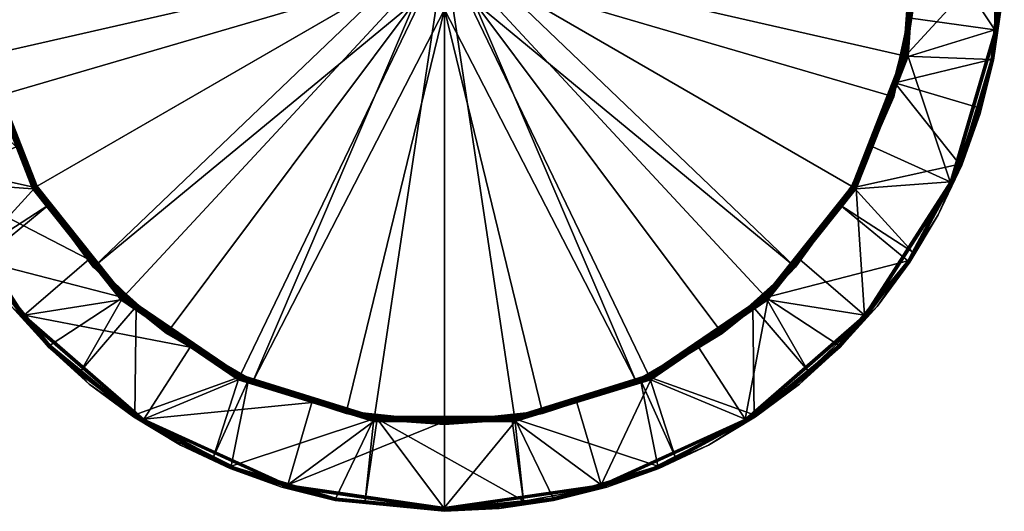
# Model space of a CAD drawing. Extents: x -0.396 to 0.144, y -0.577 to 0.001.
# Tile 2 of 256: x -0.09 to 0.119, y -0.577 to -0.473. Entities that reach past the tile are written whole.
import ezdxf

# ---------------------------------------------------------------- set-up
doc = ezdxf.new("R2010")
doc.units = 0
doc.layers.add('mesh', color=7, linetype='CONTINUOUS')

msp = doc.modelspace()

# ---------------------------------------------------------------- meshes
at = {"layer": 'mesh'}
mesh = msp.add_polyface(dxfattribs=at)
corners = [(-0.01255, -0.458, 0.64336), (-0.09948, -0.44755, 0.64336), (-0.09514, -0.4271, 0.64336), (-0.09948, -0.46845, 0.64336), (-0.1076, -0.40888, 0.62761), (-0.09419, -0.42105, 0.62714), (-0.09937, -0.44378, 0.62714), (-0.09561, -0.42695, 0.64287), (-0.09371, -0.42124, 0.62764), (-0.08621, -0.40825, 0.62764), (-0.09998, -0.4475, 0.64287), (-0.09972, -0.44757, 0.62764), (-0.10038, -0.45048, 0.62764), (-0.09998, -0.4685, 0.64287), (-0.09401, -0.42112, 0.62717), (-0.09146, -0.41633, 0.62714), (-0.1007, -0.45046, 0.62717), (-0.10089, -0.45044, 0.62714), (-0.09375, -0.42123, 0.62744), (-0.09925, -0.47233, 0.62714), (-0.10053, -0.45047, 0.62728), (-0.09385, -0.42119, 0.62728), (-0.10042, -0.45048, 0.62744), (-0.09537, -0.42703, 0.6433), (-0.08664, -0.40801, 0.64336), (-0.09973, -0.44752, 0.6433), (-0.09973, -0.46848, 0.6433), (-0.09555, -0.42697, 0.64311), (-0.08685, -0.40788, 0.6433), (-0.09991, -0.4475, 0.64311), (-0.09991, -0.4685, 0.64311), (-0.08701, -0.40779, 0.64311), (-0.09782, -0.48032, 0.62327), (-0.10006, -0.45051, 0.62327), (-0.09972, -0.45794, 0.62322), (-0.10028, -0.45049, 0.62322), (-0.09558, -0.42989, 0.62322), (-0.09341, -0.42136, 0.62327), (-0.09361, -0.42128, 0.62322), (-0.08373, -0.40416, 0.62322), (-0.09988, -0.45052, 0.62341), (-0.09324, -0.42142, 0.62341), (-0.09765, -0.48028, 0.62341), (-0.09978, -0.45053, 0.62361), (-0.09315, -0.42146, 0.62361), (-0.09755, -0.48025, 0.62361), (-0.11322, -0.42477, 0.62372), (-0.00005, -0.458, 0.62361)]
mesh.append_faces([[corners[k] for k in face] for face in [(0, 1, 2, 2), (0, 3, 1, 1), (4, 5, 6, 6), (7, 8, 9, 9), (10, 8, 7, 7), (10, 11, 8, 8), (10, 12, 11, 11), (13, 12, 10, 10), (14, 5, 15, 15), (16, 17, 6, 6), (18, 8, 11, 11), (19, 17, 16, 16), (16, 14, 20, 20), (6, 14, 16, 16), (6, 5, 14, 14), (20, 21, 22, 22), (14, 21, 20, 20), (22, 11, 12, 12), (22, 18, 11, 11), (21, 18, 22, 22), (18, 9, 8, 8), (2, 23, 24, 24), (2, 25, 23, 23), (1, 25, 2, 2), (1, 26, 25, 25), (3, 26, 1, 1), (23, 27, 28, 28), (23, 29, 27, 27), (25, 29, 23, 23), (25, 30, 29, 29), (26, 30, 25, 25), (27, 7, 31, 31), (27, 10, 7, 7), (29, 10, 27, 27), (29, 13, 10, 10), (30, 13, 29, 29), (32, 33, 34, 34), (33, 35, 34, 34), (33, 36, 35, 35), (37, 36, 33, 33), (37, 38, 36, 36), (39, 38, 37, 37), (37, 40, 41, 41), (33, 40, 37, 37), (33, 42, 40, 40), (41, 43, 44, 44), (40, 43, 41, 41), (40, 45, 43, 43), (38, 46, 36, 36), (47, 44, 43, 43)]])
mesh = msp.add_polyface(dxfattribs=at)
corners = [(0.01078, -0.45175, 0.64336), (0.09504, -0.4271, 0.64336), (0.01245, -0.458, 0.64336), (0.09939, -0.46845, 0.64336), (0.01078, -0.46425, 0.64336), (0.09939, -0.44755, 0.64336), (0.11698, -0.47483, 0.62761), (0.1008, -0.45044, 0.62714), (0.11698, -0.44117, 0.62761), (0.09916, -0.47233, 0.62714), (0.11895, -0.458, 0.62421), (0.119, -0.458, 0.62714), (0.11843, -0.44633, 0.62714), (0.11843, -0.46967, 0.62714), (0.11667, -0.48122, 0.62421), (0.09988, -0.4475, 0.64287), (0.09804, -0.48039, 0.62764), (0.09988, -0.4685, 0.64287), (0.10029, -0.45048, 0.62764), (0.09962, -0.44757, 0.62764), (0.1006, -0.45046, 0.62717), (0.09808, -0.4804, 0.62744), (0.09928, -0.44378, 0.62714), (0.09835, -0.48046, 0.62717), (0.10044, -0.45047, 0.62728), (0.10033, -0.45048, 0.62744), (0.09819, -0.48042, 0.62728), (0.09963, -0.44752, 0.6433), (0.09963, -0.46848, 0.6433), (0.09982, -0.4475, 0.64311), (0.09982, -0.4685, 0.64311), (0.1184, -0.44953, 0.62714), (0.1187, -0.458, 0.62714), (0.11749, -0.4749, 0.62714), (0.11742, -0.47489, 0.62738), (0.11742, -0.44111, 0.62738), (0.11723, -0.47486, 0.62755), (0.11723, -0.44114, 0.62755), (0.09996, -0.45051, 0.62327), (0.09962, -0.45794, 0.62322), (0.10018, -0.45049, 0.62322), (0.09773, -0.48032, 0.62327), (0.09794, -0.48037, 0.62322), (0.09978, -0.45052, 0.62341), (0.09968, -0.45053, 0.62361), (0.09996, -0.458, 0.62361), (0.09755, -0.48028, 0.62341), (0.11847, -0.458, 0.62372), (0.11643, -0.48117, 0.62379), (0.11871, -0.458, 0.62379), (0.11889, -0.458, 0.62397), (0.11643, -0.43483, 0.62379), (0.1166, -0.4348, 0.62397), (-0.00005, -0.458, 0.62361), (0.09746, -0.48025, 0.62361), (0.01243, -0.458, 0.70316), (0.01215, -0.46074, 0.67416), (0.01245, -0.45813, 0.70316)]
mesh.append_faces([[corners[k] for k in face] for face in [(0, 1, 2, 2), (2, 3, 4, 4), (2, 5, 3, 3), (1, 5, 2, 2), (6, 7, 8, 8), (6, 9, 7, 7), (10, 11, 12, 12), (10, 13, 11, 11), (14, 13, 10, 10), (15, 16, 17, 17), (15, 18, 16, 16), (15, 19, 18, 18), (20, 7, 9, 9), (21, 16, 18, 18), (20, 22, 7, 7), (23, 20, 9, 9), (24, 20, 23, 23), (25, 24, 26, 26), (18, 25, 21, 21), (18, 19, 25, 25), (3, 27, 28, 28), (5, 27, 3, 3), (28, 29, 30, 30), (27, 29, 28, 28), (30, 15, 17, 17), (29, 15, 30, 30), (11, 31, 12, 12), (11, 32, 31, 31), (13, 32, 11, 11), (13, 33, 32, 32), (34, 31, 32, 32), (35, 31, 34, 34), (35, 36, 37, 37), (34, 36, 35, 35), (37, 6, 8, 8), (36, 6, 37, 37), (38, 39, 40, 40), (41, 39, 38, 38), (41, 42, 39, 39), (38, 43, 41, 41), (43, 44, 45, 45), (43, 45, 46, 46), (47, 48, 49, 49), (50, 51, 49, 49), (10, 52, 50, 50), (39, 47, 40, 40), (42, 47, 39, 39), (53, 54, 45, 45), (45, 44, 53, 53), (55, 56, 57, 57)]])
mesh = msp.add_polyface(dxfattribs=at)
corners = [(-0.01087, -0.46425, 0.67316), (-0.01252, -0.458, 0.67333), (-0.01085, -0.46423, 0.67333), (-0.04072, -0.54934, 0.64336), (-0.0063, -0.46883, 0.64336), (-0.00005, -0.4705, 0.64336), (-0.07435, -0.5249, 0.64336), (-0.05882, -0.53889, 0.64336), (-0.01087, -0.46425, 0.64336), (-0.08664, -0.50799, 0.64336), (-0.09948, -0.46845, 0.64336), (-0.01255, -0.458, 0.64336), (-0.09514, -0.4889, 0.64336), (-0.1076, -0.50712, 0.62761), (-0.08763, -0.50856, 0.62714), (-0.07566, -0.52357, 0.62714), (-0.08707, -0.50824, 0.64287), (-0.08718, -0.50831, 0.62764), (-0.09486, -0.48875, 0.62764), (-0.07472, -0.52524, 0.64287), (-0.07408, -0.52474, 0.62764), (-0.08746, -0.50847, 0.62717), (-0.09113, -0.49965, 0.62714), (-0.08722, -0.50833, 0.62744), (-0.08732, -0.50838, 0.62728), (-0.06859, -0.53187, 0.62728), (-0.09845, -0.48046, 0.62717), (-0.06851, -0.53179, 0.62744), (-0.09829, -0.48042, 0.62728), (-0.08685, -0.50812, 0.6433), (-0.07453, -0.52507, 0.6433), (-0.08701, -0.50821, 0.64311), (-0.09537, -0.48897, 0.6433), (-0.07467, -0.52519, 0.64311), (-0.09555, -0.48903, 0.64311), (-0.06826, -0.53152, 0.62327), (-0.0869, -0.50815, 0.62327), (-0.08414, -0.51197, 0.62322), (-0.08709, -0.50826, 0.62322), (-0.09581, -0.48605, 0.62322), (-0.09782, -0.48032, 0.62327), (-0.08675, -0.50806, 0.62341), (-0.06814, -0.53139, 0.62341), (-0.08666, -0.50801, 0.62361), (-0.09765, -0.48028, 0.62341), (-0.06807, -0.53131, 0.62361), (-0.09958, -0.52199, 0.62372), (-0.09859, -0.52384, 0.62372), (-0.06841, -0.53168, 0.62322), (-0.00005, -0.458, 0.62361), (-0.09978, -0.45053, 0.62361), (-0.09755, -0.48025, 0.62361), (-0.04344, -0.54811, 0.62361), (-0.01495, -0.5569, 0.62361), (-0.01087, -0.46425, 0.65849), (-0.01212, -0.46124, 0.65974), (-0.01081, -0.46422, 0.70316), (-0.0118, -0.46226, 0.67416), (-0.01201, -0.46108, 0.67416), (-0.01072, -0.46416, 0.67416)]
mesh.append_faces([[corners[k] for k in face] for face in [(0, 1, 2, 2), (3, 4, 5, 5), (6, 4, 7, 7), (6, 8, 4, 4), (9, 8, 6, 6), (8, 10, 11, 11), (8, 12, 10, 10), (9, 12, 8, 8), (13, 14, 15, 15), (16, 17, 18, 18), (19, 17, 16, 16), (19, 20, 17, 17), (21, 14, 22, 22), (23, 17, 20, 20), (15, 14, 21, 21), (21, 24, 25, 25), (21, 26, 24, 24), (22, 26, 21, 21), (24, 23, 27, 27), (24, 28, 23, 23), (23, 18, 17, 17), (9, 29, 12, 12), (9, 30, 29, 29), (6, 30, 9, 9), (29, 31, 32, 32), (29, 33, 31, 31), (30, 33, 29, 29), (31, 16, 34, 34), (31, 19, 16, 16), (33, 19, 31, 31), (35, 36, 37, 37), (36, 38, 37, 37), (36, 39, 38, 38), (40, 39, 36, 36), (36, 41, 40, 40), (36, 42, 41, 41), (35, 42, 36, 36), (41, 43, 44, 44), (41, 45, 43, 43), (42, 45, 41, 41), (46, 37, 38, 38), (47, 48, 37, 37), (49, 50, 51, 51), (49, 43, 45, 45), (51, 43, 49, 49), (52, 53, 49, 49), (54, 55, 0, 0), (56, 57, 58, 58), (56, 59, 57, 57)]])
mesh = msp.add_polyface(dxfattribs=at)
corners = [(0.07425, -0.5249, 0.64336), (0.01078, -0.46425, 0.64336), (0.08654, -0.50799, 0.64336), (0.09504, -0.4889, 0.64336), (0.09939, -0.46845, 0.64336), (0.1075, -0.50712, 0.62761), (0.09103, -0.49965, 0.62714), (0.09854, -0.4805, 0.62714), (0.08753, -0.50856, 0.62714), (0.09552, -0.48905, 0.64287), (0.08709, -0.50831, 0.62764), (0.08697, -0.50824, 0.64287), (0.09476, -0.48875, 0.62764), (0.09988, -0.4685, 0.64287), (0.09804, -0.48039, 0.62764), (0.09835, -0.48046, 0.62717), (0.08712, -0.50833, 0.62744), (0.09916, -0.47233, 0.62714), (0.08736, -0.50847, 0.62717), (0.09819, -0.48042, 0.62728), (0.10044, -0.45047, 0.62728), (0.08722, -0.50838, 0.62728), (0.09808, -0.4804, 0.62744), (0.10033, -0.45048, 0.62744), (0.07399, -0.52474, 0.62764), (0.09528, -0.48897, 0.6433), (0.08675, -0.50812, 0.6433), (0.09963, -0.46848, 0.6433), (0.09545, -0.48903, 0.64311), (0.08691, -0.50821, 0.64311), (0.09982, -0.4685, 0.64311), (0.09773, -0.48032, 0.62327), (0.09571, -0.48605, 0.62322), (0.09794, -0.48037, 0.62322), (0.08681, -0.50815, 0.62327), (0.087, -0.50826, 0.62322), (0.08404, -0.51197, 0.62322), (0.09755, -0.48028, 0.62341), (0.08665, -0.50806, 0.62341), (0.09978, -0.45052, 0.62341), (0.09746, -0.48025, 0.62361), (0.08657, -0.50801, 0.62361), (0.09996, -0.458, 0.62361), (0.10945, -0.50335, 0.62372), (0.09949, -0.52199, 0.62372), (-0.00005, -0.458, 0.62361), (0.06798, -0.53131, 0.62361)]
mesh.append_faces([[corners[k] for k in face] for face in [(0, 1, 2, 2), (1, 3, 2, 2), (1, 4, 3, 3), (5, 6, 7, 7), (8, 6, 5, 5), (9, 10, 11, 11), (9, 12, 10, 10), (13, 12, 9, 9), (13, 14, 12, 12), (15, 7, 6, 6), (16, 10, 12, 12), (15, 17, 7, 7), (18, 6, 8, 8), (18, 15, 6, 6), (19, 15, 18, 18), (19, 20, 15, 15), (21, 19, 18, 18), (22, 19, 21, 21), (22, 23, 19, 19), (16, 22, 21, 21), (12, 22, 16, 16), (12, 14, 22, 22), (24, 10, 16, 16), (2, 25, 26, 26), (3, 25, 2, 2), (3, 27, 25, 25), (4, 27, 3, 3), (26, 28, 29, 29), (25, 28, 26, 26), (25, 30, 28, 28), (27, 30, 25, 25), (29, 9, 11, 11), (28, 9, 29, 29), (28, 13, 9, 9), (30, 13, 28, 28), (31, 32, 33, 33), (34, 32, 31, 31), (34, 35, 32, 32), (34, 36, 35, 35), (34, 37, 38, 38), (31, 37, 34, 34), (31, 39, 37, 37), (38, 40, 41, 41), (37, 40, 38, 38), (37, 42, 40, 40), (35, 43, 32, 32), (36, 44, 35, 35), (45, 41, 40, 40), (45, 46, 41, 41)]])
mesh = msp.add_polyface(dxfattribs=at)
corners = [(-0.00005, -0.4705, 0.64336), (-0.00005, -0.55798, 0.64336), (-0.02084, -0.5558, 0.64336), (-0.04072, -0.54934, 0.64336), (-0.05882, -0.53889, 0.64336), (-0.0063, -0.46883, 0.64336), (-0.06397, -0.55747, 0.62761), (-0.04393, -0.54911, 0.62714), (-0.02821, -0.55396, 0.62714), (-0.04092, -0.5498, 0.64287), (-0.04085, -0.54953, 0.62764), (-0.0437, -0.54865, 0.62764), (-0.02094, -0.55629, 0.64287), (-0.01504, -0.55749, 0.62764), (-0.00005, -0.55848, 0.64287), (-0.04384, -0.54894, 0.62717), (-0.05411, -0.54217, 0.62714), (-0.01509, -0.55781, 0.62717), (-0.01512, -0.558, 0.62714), (-0.01507, -0.55764, 0.62728), (-0.04377, -0.54879, 0.62728), (-0.01505, -0.55753, 0.62744), (-0.0687, -0.53199, 0.62717), (-0.04372, -0.54869, 0.62744), (-0.06859, -0.53187, 0.62728), (-0.06851, -0.53179, 0.62744), (-0.04082, -0.54957, 0.6433), (-0.02089, -0.55604, 0.6433), (-0.00005, -0.55823, 0.6433), (-0.04089, -0.54973, 0.64311), (-0.05896, -0.53909, 0.6433), (-0.02093, -0.55622, 0.64311), (-0.00005, -0.55841, 0.64311), (-0.05907, -0.53924, 0.64311), (-0.015, -0.55717, 0.62327), (-0.01503, -0.55739, 0.62322), (-0.01435, -0.55739, 0.62322), (-0.04172, -0.54916, 0.62322), (-0.04356, -0.54836, 0.62327), (-0.04366, -0.54856, 0.62322), (-0.06562, -0.53359, 0.62322), (-0.01497, -0.55699, 0.62341), (-0.04349, -0.5482, 0.62341), (0.01487, -0.55699, 0.62341), (-0.01495, -0.5569, 0.62361), (-0.04344, -0.54811, 0.62361), (0.01486, -0.5569, 0.62361), (-0.04912, -0.56551, 0.62372), (-0.00005, -0.458, 0.62361), (-0.06807, -0.53131, 0.62361)]
mesh.append_faces([[corners[k] for k in face] for face in [(0, 1, 2, 2), (3, 0, 2, 2), (4, 5, 3, 3), (6, 7, 8, 8), (9, 10, 11, 11), (12, 10, 9, 9), (12, 13, 10, 10), (14, 13, 12, 12), (15, 7, 16, 16), (17, 18, 8, 8), (17, 15, 19, 19), (8, 15, 17, 17), (8, 7, 15, 15), (19, 20, 21, 21), (15, 20, 19, 19), (15, 22, 20, 20), (21, 10, 13, 13), (21, 23, 10, 10), (20, 23, 21, 21), (20, 24, 23, 23), (23, 11, 10, 10), (23, 25, 11, 11), (3, 26, 4, 4), (3, 27, 26, 26), (2, 27, 3, 3), (2, 28, 27, 27), (1, 28, 2, 2), (26, 29, 30, 30), (26, 31, 29, 29), (27, 31, 26, 26), (27, 32, 31, 31), (28, 32, 27, 27), (29, 9, 33, 33), (29, 12, 9, 9), (31, 12, 29, 29), (31, 14, 12, 12), (32, 14, 31, 31), (34, 35, 36, 36), (34, 37, 35, 35), (38, 37, 34, 34), (38, 39, 37, 37), (38, 40, 39, 39), (38, 41, 42, 42), (34, 41, 38, 38), (34, 43, 41, 41), (42, 44, 45, 45), (41, 44, 42, 42), (41, 46, 44, 44), (39, 47, 37, 37), (48, 49, 45, 45)]])
mesh = msp.add_polyface(dxfattribs=at)
corners = [(0.07425, -0.5249, 0.64336), (0.0062, -0.46883, 0.64336), (0.01078, -0.46425, 0.64336), (-0.00005, -0.4705, 0.64336), (0.02074, -0.5558, 0.64336), (-0.00005, -0.55798, 0.64336), (0.04062, -0.54934, 0.64336), (0.05872, -0.53889, 0.64336), (0.04383, -0.54911, 0.62714), (0.05401, -0.54217, 0.62714), (0.06387, -0.55747, 0.62761), (0.05901, -0.53929, 0.64287), (0.04361, -0.54865, 0.62764), (0.04082, -0.5498, 0.64287), (0.06839, -0.53176, 0.62764), (0.04076, -0.54953, 0.62764), (0.01495, -0.55749, 0.62764), (0.04375, -0.54894, 0.62717), (0.02811, -0.55396, 0.62714), (0.01495, -0.55753, 0.62744), (0.04362, -0.54869, 0.62744), (0.0686, -0.53199, 0.62717), (0.06849, -0.53187, 0.62728), (0.01499, -0.55781, 0.62717), (0.04367, -0.54879, 0.62728), (0.06841, -0.53179, 0.62744), (0.01497, -0.55764, 0.62728), (0.04072, -0.54957, 0.6433), (0.05887, -0.53909, 0.6433), (0.04079, -0.54973, 0.64311), (0.02079, -0.55604, 0.6433), (0.05897, -0.53924, 0.64311), (0.02083, -0.55622, 0.64311), (0.04347, -0.54836, 0.62327), (0.04356, -0.54856, 0.62322), (0.06552, -0.53359, 0.62322), (0.04162, -0.54916, 0.62322), (0.0149, -0.55717, 0.62327), (0.04339, -0.5482, 0.62341), (0.06805, -0.53139, 0.62341), (0.06817, -0.53152, 0.62327), (0.04335, -0.54811, 0.62361), (0.01487, -0.55699, 0.62341), (0.06798, -0.53131, 0.62361), (0.04902, -0.56551, 0.62372), (-0.00005, -0.458, 0.62361), (0.01486, -0.5569, 0.62361), (-0.01495, -0.5569, 0.62361)]
mesh.append_faces([[corners[k] for k in face] for face in [(0, 1, 2, 2), (3, 4, 5, 5), (3, 6, 4, 4), (1, 6, 3, 3), (1, 7, 6, 6), (0, 7, 1, 1), (8, 9, 10, 10), (11, 12, 13, 13), (11, 14, 12, 12), (13, 15, 16, 16), (12, 15, 13, 13), (17, 8, 18, 18), (19, 16, 15, 15), (20, 12, 14, 14), (17, 9, 8, 8), (17, 21, 9, 9), (22, 21, 17, 17), (23, 17, 18, 18), (24, 17, 23, 23), (24, 22, 17, 17), (25, 22, 24, 24), (20, 24, 26, 26), (20, 25, 24, 24), (14, 25, 20, 20), (20, 15, 12, 12), (20, 19, 15, 15), (26, 19, 20, 20), (6, 27, 4, 4), (6, 28, 27, 27), (7, 28, 6, 6), (27, 29, 30, 30), (27, 31, 29, 29), (28, 31, 27, 27), (29, 13, 32, 32), (29, 11, 13, 13), (31, 11, 29, 29), (33, 34, 35, 35), (33, 36, 34, 34), (37, 36, 33, 33), (33, 38, 37, 37), (33, 39, 38, 38), (40, 39, 33, 33), (38, 41, 42, 42), (38, 43, 41, 41), (39, 43, 38, 38), (36, 44, 34, 34), (45, 46, 41, 41), (45, 47, 46, 46), (41, 43, 45, 45)]])
mesh = msp.add_polyface(dxfattribs=at)
corners = [(0.1075, -0.50712, 0.62761), (0.09854, -0.4805, 0.62714), (0.11698, -0.47483, 0.62761), (0.09916, -0.47233, 0.62714), (0.11667, -0.48122, 0.62421), (0.10989, -0.50354, 0.62421), (0.11388, -0.49256, 0.62714), (0.11672, -0.48123, 0.62714), (0.11843, -0.46967, 0.62714), (0.10994, -0.50356, 0.62714), (0.10495, -0.51412, 0.62714), (0.0989, -0.52411, 0.62421), (0.11121, -0.4995, 0.62714), (0.10797, -0.50733, 0.62714), (0.09985, -0.5222, 0.62714), (0.11749, -0.4749, 0.62714), (0.11599, -0.48324, 0.62714), (0.11389, -0.49146, 0.62714), (0.1079, -0.5073, 0.62738), (0.11742, -0.47489, 0.62738), (0.1187, -0.458, 0.62714), (0.10773, -0.50722, 0.62755), (0.11723, -0.47486, 0.62755), (0.0895, -0.53559, 0.62755), (0.08931, -0.53543, 0.62761), (0.11619, -0.48112, 0.62372), (0.11643, -0.48117, 0.62379), (0.11847, -0.458, 0.62372), (0.11313, -0.49123, 0.62372), (0.10967, -0.50345, 0.62379), (0.10945, -0.50335, 0.62372), (0.09949, -0.52199, 0.62372), (0.09869, -0.52398, 0.62379), (0.10983, -0.50351, 0.62397), (0.09884, -0.52408, 0.62397), (0.1166, -0.4812, 0.62397), (0.11871, -0.458, 0.62379), (0.11889, -0.458, 0.62397), (0.11895, -0.458, 0.62421), (0.087, -0.50826, 0.62322), (0.09794, -0.48037, 0.62322), (0.09571, -0.48605, 0.62322)]
mesh.append_faces([[corners[k] for k in face] for face in [(0, 1, 2, 2), (1, 3, 2, 2), (4, 5, 6, 6), (4, 7, 8, 8), (6, 7, 4, 4), (5, 9, 6, 6), (5, 10, 9, 9), (11, 10, 5, 5), (9, 12, 6, 6), (9, 13, 12, 12), (10, 13, 9, 9), (10, 14, 13, 13), (7, 15, 8, 8), (7, 16, 15, 15), (6, 16, 7, 7), (6, 17, 16, 16), (12, 17, 6, 6), (12, 13, 18, 18), (16, 19, 15, 15), (16, 18, 19, 19), (17, 18, 16, 16), (17, 12, 18, 18), (19, 20, 15, 15), (19, 21, 22, 22), (18, 21, 19, 19), (18, 23, 21, 21), (22, 0, 2, 2), (21, 0, 22, 22), (21, 24, 0, 0), (25, 26, 27, 27), (28, 26, 25, 25), (28, 29, 26, 26), (30, 29, 28, 28), (31, 29, 30, 30), (31, 32, 29, 29), (33, 29, 34, 34), (33, 26, 29, 29), (35, 26, 33, 33), (35, 36, 26, 26), (37, 36, 35, 35), (5, 33, 11, 11), (5, 35, 33, 33), (4, 35, 5, 5), (4, 37, 35, 35), (38, 37, 4, 4), (39, 31, 30, 30), (40, 25, 27, 27), (41, 25, 40, 40), (41, 28, 25, 25), (30, 28, 41, 41)]])
mesh = msp.add_polyface(dxfattribs=at)
corners = [(-0.07566, -0.52357, 0.62714), (-0.08941, -0.53543, 0.62761), (-0.1076, -0.50712, 0.62761), (-0.09113, -0.49965, 0.62714), (-0.08763, -0.50856, 0.62714), (-0.11708, -0.47483, 0.62761), (-0.09864, -0.4805, 0.62714), (-0.10504, -0.51412, 0.62714), (-0.09899, -0.52411, 0.62421), (-0.10999, -0.50354, 0.62421), (-0.11004, -0.50356, 0.62714), (-0.11397, -0.49256, 0.62714), (-0.11676, -0.48122, 0.62421), (-0.11681, -0.48123, 0.62714), (-0.08707, -0.50824, 0.64287), (-0.09486, -0.48875, 0.62764), (-0.09561, -0.48905, 0.64287), (-0.09845, -0.48046, 0.62717), (-0.09829, -0.48042, 0.62728), (-0.08732, -0.50838, 0.62728), (-0.08722, -0.50833, 0.62744), (-0.09818, -0.4804, 0.62744), (-0.09514, -0.4889, 0.64336), (-0.08685, -0.50812, 0.6433), (-0.09537, -0.48897, 0.6433), (-0.08701, -0.50821, 0.64311), (-0.09555, -0.48903, 0.64311), (-0.09995, -0.5222, 0.62714), (-0.09904, -0.52414, 0.62714), (-0.10807, -0.50733, 0.62714), (-0.11131, -0.4995, 0.62714), (-0.11399, -0.49146, 0.62714), (-0.11608, -0.48324, 0.62714), (-0.11751, -0.47489, 0.62738), (-0.108, -0.5073, 0.62738), (-0.08974, -0.53571, 0.62738), (-0.11733, -0.47486, 0.62755), (-0.10783, -0.50722, 0.62755), (-0.09782, -0.48032, 0.62327), (-0.08675, -0.50806, 0.62341), (-0.09765, -0.48028, 0.62341), (-0.08666, -0.50801, 0.62361), (-0.09755, -0.48025, 0.62361), (-0.09958, -0.52199, 0.62372), (-0.10977, -0.50345, 0.62379), (-0.09879, -0.52398, 0.62379), (-0.10954, -0.50335, 0.62372), (-0.11322, -0.49123, 0.62372), (-0.11652, -0.48117, 0.62379), (-0.10993, -0.50351, 0.62397), (-0.1167, -0.4812, 0.62397), (-0.09894, -0.52408, 0.62397), (-0.09581, -0.48605, 0.62322), (-0.08709, -0.50826, 0.62322), (-0.09859, -0.52384, 0.62372), (-0.08414, -0.51197, 0.62322)]
mesh.append_faces([[corners[k] for k in face] for face in [(0, 1, 2, 2), (2, 3, 4, 4), (5, 3, 2, 2), (5, 6, 3, 3), (7, 8, 9, 9), (9, 10, 7, 7), (9, 11, 10, 10), (12, 11, 9, 9), (12, 13, 11, 11), (14, 15, 16, 16), (17, 18, 19, 19), (20, 21, 15, 15), (18, 21, 20, 20), (22, 23, 24, 24), (24, 25, 26, 26), (26, 14, 16, 16), (7, 27, 28, 28), (7, 29, 27, 27), (10, 29, 7, 7), (10, 30, 29, 29), (11, 30, 10, 10), (11, 31, 30, 30), (11, 32, 31, 31), (13, 32, 11, 11), (33, 30, 31, 31), (34, 30, 33, 33), (34, 29, 30, 30), (34, 27, 29, 29), (35, 27, 34, 34), (34, 36, 37, 37), (33, 36, 34, 34), (37, 5, 2, 2), (36, 5, 37, 37), (38, 39, 40, 40), (40, 41, 42, 42), (43, 44, 45, 45), (46, 44, 43, 43), (47, 44, 46, 46), (47, 48, 44, 44), (49, 44, 50, 50), (49, 45, 44, 44), (51, 45, 49, 49), (9, 49, 12, 12), (9, 51, 49, 49), (8, 51, 9, 9), (46, 52, 47, 47), (46, 53, 52, 52), (43, 53, 46, 46), (54, 55, 43, 43)]])
mesh = msp.add_polyface(dxfattribs=at)
corners = [(0.08931, -0.53543, 0.62761), (0.08753, -0.50856, 0.62714), (0.1075, -0.50712, 0.62761), (0.07556, -0.52357, 0.62714), (0.06874, -0.53213, 0.62714), (0.0989, -0.52411, 0.62421), (0.09894, -0.52414, 0.62714), (0.10495, -0.51412, 0.62714), (0.09198, -0.53353, 0.62714), (0.07462, -0.52524, 0.64287), (0.07399, -0.52474, 0.62764), (0.06839, -0.53176, 0.62764), (0.08697, -0.50824, 0.64287), (0.08709, -0.50831, 0.62764), (0.08736, -0.50847, 0.62717), (0.0686, -0.53199, 0.62717), (0.08722, -0.50838, 0.62728), (0.06849, -0.53187, 0.62728), (0.08712, -0.50833, 0.62744), (0.06841, -0.53179, 0.62744), (0.07425, -0.5249, 0.64336), (0.07444, -0.52507, 0.6433), (0.05872, -0.53889, 0.64336), (0.08675, -0.50812, 0.6433), (0.08654, -0.50799, 0.64336), (0.07457, -0.52519, 0.64311), (0.05887, -0.53909, 0.6433), (0.08691, -0.50821, 0.64311), (0.05897, -0.53924, 0.64311), (0.09985, -0.5222, 0.62714), (0.0897, -0.53576, 0.62714), (0.08964, -0.53571, 0.62738), (0.1079, -0.5073, 0.62738), (0.10797, -0.50733, 0.62714), (0.0895, -0.53559, 0.62755), (0.10773, -0.50722, 0.62755), (0.06817, -0.53152, 0.62327), (0.08404, -0.51197, 0.62322), (0.08681, -0.50815, 0.62327), (0.06832, -0.53168, 0.62322), (0.06552, -0.53359, 0.62322), (0.08665, -0.50806, 0.62341), (0.06805, -0.53139, 0.62341), (0.08657, -0.50801, 0.62361), (0.06798, -0.53131, 0.62361), (0.09849, -0.52384, 0.62372), (0.09869, -0.52398, 0.62379), (0.09949, -0.52199, 0.62372), (0.08393, -0.54197, 0.62379), (0.08376, -0.5418, 0.62372), (0.09884, -0.52408, 0.62397), (0.08405, -0.5421, 0.62397), (0.10967, -0.50345, 0.62379), (0.10983, -0.50351, 0.62397)]
mesh.append_faces([[corners[k] for k in face] for face in [(0, 1, 2, 2), (0, 3, 1, 1), (4, 3, 0, 0), (5, 6, 7, 7), (8, 6, 5, 5), (9, 10, 11, 11), (12, 10, 9, 9), (12, 13, 10, 10), (14, 1, 3, 3), (15, 3, 4, 4), (15, 14, 3, 3), (16, 14, 15, 15), (17, 16, 15, 15), (18, 16, 17, 17), (19, 18, 17, 17), (10, 18, 19, 19), (11, 10, 19, 19), (20, 21, 22, 22), (20, 23, 21, 21), (24, 23, 20, 20), (21, 25, 26, 26), (21, 27, 25, 25), (23, 27, 21, 21), (25, 9, 28, 28), (25, 12, 9, 9), (27, 12, 25, 25), (6, 29, 7, 7), (8, 29, 6, 6), (8, 30, 29, 29), (31, 29, 30, 30), (32, 29, 31, 31), (32, 33, 29, 29), (31, 34, 32, 32), (34, 0, 35, 35), (36, 37, 38, 38), (36, 39, 37, 37), (36, 40, 39, 39), (36, 41, 42, 42), (38, 41, 36, 36), (42, 43, 44, 44), (41, 43, 42, 42), (45, 46, 47, 47), (45, 48, 46, 46), (49, 48, 45, 45), (50, 46, 51, 51), (50, 52, 46, 46), (5, 53, 50, 50), (37, 45, 47, 47), (39, 45, 37, 37), (39, 49, 45, 45)]])
mesh = msp.add_polyface(dxfattribs=at)
corners = [(-0.07566, -0.52357, 0.62714), (-0.06883, -0.53213, 0.62714), (-0.08941, -0.53543, 0.62761), (-0.06616, -0.55695, 0.62421), (-0.0842, -0.54215, 0.62421), (-0.07557, -0.55003, 0.62714), (-0.08423, -0.54218, 0.62714), (-0.09208, -0.53353, 0.62714), (-0.09899, -0.52411, 0.62421), (-0.09904, -0.52414, 0.62714), (-0.10504, -0.51412, 0.62714), (-0.05911, -0.53929, 0.64287), (-0.07408, -0.52474, 0.62764), (-0.07472, -0.52524, 0.64287), (-0.0687, -0.53199, 0.62717), (-0.08746, -0.50847, 0.62717), (-0.06859, -0.53187, 0.62728), (-0.08732, -0.50838, 0.62728), (-0.06851, -0.53179, 0.62744), (-0.08722, -0.50833, 0.62744), (-0.07435, -0.5249, 0.64336), (-0.05896, -0.53909, 0.6433), (-0.07453, -0.52507, 0.6433), (-0.05907, -0.53924, 0.64311), (-0.07467, -0.52519, 0.64311), (-0.08979, -0.53576, 0.62714), (-0.09995, -0.5222, 0.62714), (-0.07781, -0.54775, 0.62714), (-0.08402, -0.54197, 0.62714), (-0.08974, -0.53571, 0.62738), (-0.06421, -0.55783, 0.62738), (-0.06425, -0.5579, 0.62714), (-0.08959, -0.53559, 0.62755), (-0.10783, -0.50722, 0.62755), (-0.108, -0.5073, 0.62738), (-0.06411, -0.55768, 0.62755), (-0.1076, -0.50712, 0.62761), (-0.08414, -0.51197, 0.62322), (-0.06841, -0.53168, 0.62322), (-0.06826, -0.53152, 0.62327), (-0.07732, -0.54716, 0.62372), (-0.08402, -0.54197, 0.62379), (-0.06603, -0.55674, 0.62379), (-0.08385, -0.5418, 0.62372), (-0.09879, -0.52398, 0.62379), (-0.09859, -0.52384, 0.62372), (-0.09958, -0.52199, 0.62372), (-0.09894, -0.52408, 0.62397), (-0.08415, -0.5421, 0.62397), (-0.06612, -0.55689, 0.62397)]
mesh.append_faces([[corners[k] for k in face] for face in [(0, 1, 2, 2), (3, 4, 5, 5), (4, 6, 5, 5), (4, 7, 6, 6), (8, 7, 4, 4), (8, 9, 7, 7), (10, 9, 8, 8), (11, 12, 13, 13), (14, 1, 0, 0), (14, 15, 16, 16), (0, 15, 14, 14), (16, 17, 18, 18), (18, 19, 12, 12), (20, 21, 22, 22), (22, 23, 24, 24), (24, 11, 13, 13), (7, 25, 6, 6), (7, 26, 25, 25), (9, 26, 7, 7), (6, 27, 5, 5), (6, 28, 27, 27), (25, 28, 6, 6), (29, 30, 28, 28), (29, 25, 26, 26), (28, 25, 29, 29), (30, 27, 28, 28), (30, 31, 27, 27), (29, 32, 30, 30), (29, 33, 32, 32), (34, 33, 29, 29), (32, 2, 35, 35), (32, 36, 2, 2), (33, 36, 32, 32), (37, 38, 39, 39), (40, 41, 42, 42), (43, 41, 40, 40), (43, 44, 41, 41), (45, 44, 43, 43), (46, 44, 45, 45), (47, 41, 44, 44), (48, 41, 47, 47), (48, 42, 41, 41), (49, 42, 48, 48), (8, 48, 47, 47), (4, 48, 8, 8), (4, 49, 48, 48), (3, 49, 4, 4), (38, 43, 40, 40), (45, 43, 38, 38)]])
mesh = msp.add_polyface(dxfattribs=at)
corners = [(-0.06397, -0.55747, 0.62761), (-0.05411, -0.54217, 0.62714), (-0.04393, -0.54911, 0.62714), (-0.08941, -0.53543, 0.62761), (-0.06883, -0.53213, 0.62714), (-0.06616, -0.55695, 0.62421), (-0.05617, -0.56299, 0.62714), (-0.04559, -0.56794, 0.62421), (-0.06619, -0.55699, 0.62714), (-0.07557, -0.55003, 0.62714), (-0.05911, -0.53929, 0.64287), (-0.06848, -0.53176, 0.62764), (-0.07408, -0.52474, 0.62764), (-0.04092, -0.5498, 0.64287), (-0.0437, -0.54865, 0.62764), (-0.06851, -0.53179, 0.62744), (-0.0687, -0.53199, 0.62717), (-0.04384, -0.54894, 0.62717), (-0.06859, -0.53187, 0.62728), (-0.04377, -0.54879, 0.62728), (-0.04372, -0.54869, 0.62744), (-0.05882, -0.53889, 0.64336), (-0.05896, -0.53909, 0.6433), (-0.07435, -0.5249, 0.64336), (-0.04082, -0.54957, 0.6433), (-0.05907, -0.53924, 0.64311), (-0.07453, -0.52507, 0.6433), (-0.04089, -0.54973, 0.64311), (-0.07467, -0.52519, 0.64311), (-0.06425, -0.5579, 0.62714), (-0.07781, -0.54775, 0.62714), (-0.05696, -0.56222, 0.62714), (-0.04938, -0.56602, 0.62714), (-0.06421, -0.55783, 0.62738), (-0.04155, -0.56926, 0.62714), (-0.03348, -0.57187, 0.62738), (-0.08959, -0.53559, 0.62755), (-0.06411, -0.55768, 0.62755), (-0.06826, -0.53152, 0.62327), (-0.06562, -0.53359, 0.62322), (-0.04356, -0.54836, 0.62327), (-0.06841, -0.53168, 0.62322), (-0.04349, -0.5482, 0.62341), (-0.06814, -0.53139, 0.62341), (-0.04344, -0.54811, 0.62361), (-0.06807, -0.53131, 0.62361), (-0.04912, -0.56551, 0.62372), (-0.06603, -0.55674, 0.62379), (-0.04549, -0.56772, 0.62379), (-0.06589, -0.55654, 0.62372), (-0.07732, -0.54716, 0.62372), (-0.06612, -0.55689, 0.62397), (-0.04556, -0.56788, 0.62397), (-0.04366, -0.54856, 0.62322)]
mesh.append_faces([[corners[k] for k in face] for face in [(0, 1, 2, 2), (3, 1, 0, 0), (3, 4, 1, 1), (5, 6, 7, 7), (5, 8, 6, 6), (9, 8, 5, 5), (10, 11, 12, 12), (13, 11, 10, 10), (13, 14, 11, 11), (15, 11, 14, 14), (1, 16, 17, 17), (1, 4, 16, 16), (16, 18, 19, 19), (18, 15, 20, 20), (15, 12, 11, 11), (21, 22, 23, 23), (21, 24, 22, 22), (22, 25, 26, 26), (22, 27, 25, 25), (25, 10, 28, 28), (25, 13, 10, 10), (6, 8, 29, 29), (9, 29, 8, 8), (9, 30, 29, 29), (6, 31, 32, 32), (29, 31, 6, 6), (31, 29, 33, 33), (33, 32, 31, 31), (33, 34, 32, 32), (35, 34, 33, 33), (33, 36, 37, 37), (37, 3, 0, 0), (38, 39, 40, 40), (38, 41, 39, 39), (38, 42, 43, 43), (40, 42, 38, 38), (43, 44, 45, 45), (42, 44, 43, 43), (46, 47, 48, 48), (49, 47, 46, 46), (50, 47, 49, 49), (51, 48, 47, 47), (52, 48, 51, 51), (5, 52, 51, 51), (7, 52, 5, 5), (53, 49, 46, 46), (39, 49, 53, 53), (39, 50, 49, 49), (41, 50, 39, 39)]])
mesh = msp.add_polyface(dxfattribs=at)
corners = [(0.06387, -0.55747, 0.62761), (0.06874, -0.53213, 0.62714), (0.08931, -0.53543, 0.62761), (0.05401, -0.54217, 0.62714), (0.0989, -0.52411, 0.62421), (0.0841, -0.54215, 0.62421), (0.09198, -0.53353, 0.62714), (0.08413, -0.54218, 0.62714), (0.07548, -0.55003, 0.62714), (0.06607, -0.55695, 0.62421), (0.06609, -0.55699, 0.62714), (0.05607, -0.56299, 0.62714), (0.04549, -0.56794, 0.62421), (0.07462, -0.52524, 0.64287), (0.06839, -0.53176, 0.62764), (0.05901, -0.53929, 0.64287), (0.0686, -0.53199, 0.62717), (0.05872, -0.53889, 0.64336), (0.07444, -0.52507, 0.6433), (0.05887, -0.53909, 0.6433), (0.07457, -0.52519, 0.64311), (0.05897, -0.53924, 0.64311), (0.0897, -0.53576, 0.62714), (0.08392, -0.54197, 0.62714), (0.07772, -0.54775, 0.62714), (0.07112, -0.55306, 0.62714), (0.06415, -0.5579, 0.62714), (0.04928, -0.56602, 0.62714), (0.06411, -0.55783, 0.62738), (0.08964, -0.53571, 0.62738), (0.06401, -0.55768, 0.62755), (0.0895, -0.53559, 0.62755), (0.04347, -0.54836, 0.62327), (0.06552, -0.53359, 0.62322), (0.06817, -0.53152, 0.62327), (0.07723, -0.54716, 0.62372), (0.08393, -0.54197, 0.62379), (0.08376, -0.5418, 0.62372), (0.06593, -0.55674, 0.62379), (0.0658, -0.55654, 0.62372), (0.04902, -0.56551, 0.62372), (0.06603, -0.55689, 0.62397), (0.08405, -0.5421, 0.62397), (0.09869, -0.52398, 0.62379), (0.09884, -0.52408, 0.62397), (0.06832, -0.53168, 0.62322), (0.04356, -0.54856, 0.62322)]
mesh.append_faces([[corners[k] for k in face] for face in [(0, 1, 2, 2), (0, 3, 1, 1), (4, 5, 6, 6), (5, 7, 6, 6), (5, 8, 7, 7), (9, 8, 5, 5), (9, 10, 8, 8), (9, 11, 10, 10), (12, 11, 9, 9), (13, 14, 15, 15), (16, 1, 3, 3), (17, 18, 19, 19), (19, 20, 21, 21), (21, 13, 15, 15), (7, 22, 6, 6), (7, 23, 22, 22), (7, 24, 23, 23), (8, 24, 7, 7), (8, 25, 24, 24), (10, 25, 8, 8), (10, 26, 25, 25), (11, 26, 10, 10), (11, 27, 26, 26), (28, 26, 27, 27), (28, 25, 26, 26), (29, 25, 28, 28), (29, 24, 25, 25), (23, 24, 29, 29), (29, 22, 23, 23), (29, 30, 31, 31), (28, 30, 29, 29), (31, 0, 2, 2), (30, 0, 31, 31), (32, 33, 34, 34), (35, 36, 37, 37), (35, 38, 36, 36), (39, 38, 35, 35), (40, 38, 39, 39), (41, 36, 38, 38), (42, 36, 41, 41), (42, 43, 36, 36), (9, 42, 41, 41), (5, 42, 9, 9), (5, 44, 42, 42), (4, 44, 5, 5), (33, 35, 45, 45), (33, 39, 35, 35), (46, 39, 33, 33), (35, 37, 45, 45)]])
mesh = msp.add_polyface(dxfattribs=at)
corners = [(0.04383, -0.54911, 0.62714), (0.06387, -0.55747, 0.62761), (0.03326, -0.57145, 0.62761), (0.02811, -0.55396, 0.62714), (0.01502, -0.558, 0.62714), (0.04549, -0.56794, 0.62421), (0.02317, -0.57471, 0.62421), (0.03451, -0.57193, 0.62714), (0.04551, -0.56799, 0.62714), (0.05607, -0.56299, 0.62714), (0.02318, -0.57476, 0.62714), (0.04082, -0.5498, 0.64287), (0.01495, -0.55749, 0.62764), (0.02084, -0.55629, 0.64287), (0.01497, -0.55764, 0.62728), (0.04367, -0.54879, 0.62728), (0.01499, -0.55781, 0.62717), (0.02074, -0.5558, 0.64336), (0.04072, -0.54957, 0.6433), (0.02079, -0.55604, 0.6433), (0.04079, -0.54973, 0.64311), (0.02083, -0.55622, 0.64311), (0.04928, -0.56602, 0.62714), (0.04145, -0.56926, 0.62714), (0.03341, -0.57194, 0.62714), (0.02519, -0.57404, 0.62714), (0.01685, -0.57554, 0.62714), (0.03339, -0.57187, 0.62738), (0.06411, -0.55783, 0.62738), (0.03333, -0.57169, 0.62755), (0.06401, -0.55768, 0.62755), (-0.00005, -0.57648, 0.62755), (-0.00005, -0.57624, 0.62761), (0.01493, -0.55739, 0.62322), (0.04162, -0.54916, 0.62322), (0.0149, -0.55717, 0.62327), (0.04339, -0.5482, 0.62341), (0.01487, -0.55699, 0.62341), (0.04335, -0.54811, 0.62361), (0.01486, -0.5569, 0.62361), (0.04902, -0.56551, 0.62372), (0.0454, -0.56772, 0.62379), (0.06593, -0.55674, 0.62379), (0.04531, -0.56749, 0.62372), (0.02312, -0.57448, 0.62379), (0.02307, -0.57424, 0.62372), (0.02315, -0.57465, 0.62397), (0.04547, -0.56788, 0.62397), (0.06603, -0.55689, 0.62397), (0.06607, -0.55695, 0.62421), (0.04356, -0.54856, 0.62322), (0.0658, -0.55654, 0.62372)]
mesh.append_faces([[corners[k] for k in face] for face in [(0, 1, 2, 2), (2, 3, 0, 0), (2, 4, 3, 3), (5, 6, 7, 7), (5, 8, 9, 9), (7, 8, 5, 5), (6, 10, 7, 7), (11, 12, 13, 13), (14, 15, 16, 16), (17, 18, 19, 19), (19, 20, 21, 21), (21, 11, 13, 13), (8, 22, 9, 9), (8, 23, 22, 22), (7, 23, 8, 8), (7, 24, 23, 23), (7, 25, 24, 24), (10, 25, 7, 7), (10, 26, 25, 25), (27, 24, 25, 25), (27, 23, 24, 24), (28, 23, 27, 27), (28, 22, 23, 23), (25, 26, 27, 27), (28, 29, 30, 30), (27, 29, 28, 28), (27, 31, 29, 29), (30, 2, 1, 1), (29, 2, 30, 30), (29, 32, 2, 2), (33, 34, 35, 35), (35, 36, 37, 37), (37, 38, 39, 39), (40, 41, 42, 42), (43, 41, 40, 40), (43, 44, 41, 41), (45, 44, 43, 43), (46, 41, 44, 44), (47, 41, 46, 46), (47, 42, 41, 41), (48, 42, 47, 47), (6, 47, 46, 46), (5, 47, 6, 6), (5, 48, 47, 47), (49, 48, 5, 5), (50, 40, 51, 51), (34, 43, 40, 40), (33, 43, 34, 34), (33, 45, 43, 43)]])
mesh = msp.add_polyface(dxfattribs=at)
corners = [(-0.02821, -0.55396, 0.62714), (-0.03336, -0.57145, 0.62761), (-0.06397, -0.55747, 0.62761), (-0.00005, -0.558, 0.62714), (-0.00005, -0.57624, 0.62761), (-0.01512, -0.558, 0.62714), (-0.02326, -0.57471, 0.62421), (-0.04559, -0.56794, 0.62421), (-0.03461, -0.57193, 0.62714), (-0.02327, -0.57476, 0.62714), (-0.00005, -0.57705, 0.62714), (-0.04561, -0.56799, 0.62714), (-0.05617, -0.56299, 0.62714), (-0.00005, -0.55848, 0.64287), (-0.00005, -0.55862, 0.62764), (-0.01504, -0.55749, 0.62764), (-0.01505, -0.55753, 0.62744), (-0.01509, -0.55781, 0.62717), (-0.0335, -0.57194, 0.62714), (-0.00005, -0.57675, 0.62714), (-0.04155, -0.56926, 0.62714), (-0.04938, -0.56602, 0.62714), (-0.03348, -0.57187, 0.62738), (-0.00005, -0.57667, 0.62738), (-0.03343, -0.57169, 0.62755), (-0.06411, -0.55768, 0.62755), (-0.06421, -0.55783, 0.62738), (-0.00005, -0.57648, 0.62755), (0.01426, -0.55739, 0.62322), (-0.015, -0.55717, 0.62327), (-0.01435, -0.55739, 0.62322), (-0.01687, -0.57486, 0.62372), (-0.02322, -0.57448, 0.62379), (-0.00005, -0.57676, 0.62379), (-0.02317, -0.57424, 0.62372), (-0.04549, -0.56772, 0.62379), (-0.0454, -0.56749, 0.62372), (-0.04912, -0.56551, 0.62372), (-0.04556, -0.56788, 0.62397), (-0.02325, -0.57465, 0.62397), (-0.00005, -0.57693, 0.62397), (-0.00005, -0.577, 0.62421), (-0.00005, -0.57652, 0.62372), (-0.01503, -0.55739, 0.62322), (-0.04172, -0.54916, 0.62322)]
mesh.append_faces([[corners[k] for k in face] for face in [(0, 1, 2, 2), (1, 3, 4, 4), (1, 5, 3, 3), (0, 5, 1, 1), (6, 7, 8, 8), (6, 9, 10, 10), (8, 9, 6, 6), (7, 11, 8, 8), (7, 12, 11, 11), (13, 14, 15, 15), (16, 15, 14, 14), (17, 3, 5, 5), (9, 18, 19, 19), (8, 18, 9, 9), (8, 20, 18, 18), (11, 20, 8, 8), (11, 21, 20, 20), (12, 21, 11, 11), (22, 18, 20, 20), (22, 19, 18, 18), (23, 19, 22, 22), (22, 24, 23, 23), (22, 25, 24, 24), (26, 25, 22, 22), (23, 24, 27, 27), (24, 1, 27, 27), (24, 2, 1, 1), (25, 2, 24, 24), (27, 1, 4, 4), (28, 29, 30, 30), (31, 32, 33, 33), (34, 32, 31, 31), (34, 35, 32, 32), (36, 35, 34, 34), (37, 35, 36, 36), (38, 32, 35, 35), (39, 32, 38, 38), (39, 33, 32, 32), (40, 33, 39, 39), (7, 39, 38, 38), (6, 39, 7, 7), (6, 40, 39, 39), (41, 40, 6, 6), (30, 31, 42, 42), (43, 31, 30, 30), (43, 34, 31, 31), (43, 36, 34, 34), (44, 36, 43, 43), (44, 37, 36, 36)]])
mesh = msp.add_polyface(dxfattribs=at)
corners = [(-0.00005, -0.57624, 0.62761), (0.01502, -0.558, 0.62714), (0.03326, -0.57145, 0.62761), (-0.00005, -0.558, 0.62714), (0.02317, -0.57471, 0.62421), (0.01162, -0.57648, 0.62714), (0.02318, -0.57476, 0.62714), (-0.00005, -0.577, 0.62421), (-0.00005, -0.57705, 0.62714), (-0.02326, -0.57471, 0.62421), (0.02084, -0.55629, 0.64287), (-0.00005, -0.55862, 0.62764), (-0.00005, -0.55848, 0.64287), (0.01495, -0.55749, 0.62764), (0.01499, -0.55781, 0.62717), (0.02811, -0.55396, 0.62714), (-0.01509, -0.55781, 0.62717), (0.01497, -0.55764, 0.62728), (-0.01507, -0.55764, 0.62728), (0.01495, -0.55753, 0.62744), (-0.01505, -0.55753, 0.62744), (-0.00005, -0.55798, 0.64336), (0.02079, -0.55604, 0.6433), (-0.00005, -0.55823, 0.6433), (0.02074, -0.5558, 0.64336), (0.02083, -0.55622, 0.64311), (-0.00005, -0.55841, 0.64311), (0.01685, -0.57554, 0.62714), (0.00842, -0.57645, 0.62714), (-0.00005, -0.57675, 0.62714), (-0.02327, -0.57476, 0.62714), (-0.00005, -0.57667, 0.62738), (0.03339, -0.57187, 0.62738), (-0.00005, -0.57648, 0.62755), (0.03333, -0.57169, 0.62755), (0.01426, -0.55739, 0.62322), (0.0149, -0.55717, 0.62327), (-0.015, -0.55717, 0.62327), (0.01493, -0.55739, 0.62322), (0.01487, -0.55699, 0.62341), (0.01486, -0.5569, 0.62361), (-0.01497, -0.55699, 0.62341), (0.01677, -0.57486, 0.62372), (0.02312, -0.57448, 0.62379), (0.02307, -0.57424, 0.62372), (-0.00005, -0.57676, 0.62379), (-0.00005, -0.57652, 0.62372), (-0.01687, -0.57486, 0.62372), (-0.00005, -0.57693, 0.62397), (0.02315, -0.57465, 0.62397), (-0.01435, -0.55739, 0.62322)]
mesh.append_faces([[corners[k] for k in face] for face in [(0, 1, 2, 2), (0, 3, 1, 1), (4, 5, 6, 6), (7, 5, 4, 4), (7, 8, 5, 5), (9, 8, 7, 7), (10, 11, 12, 12), (10, 13, 11, 11), (14, 1, 3, 3), (14, 15, 1, 1), (16, 14, 3, 3), (17, 14, 16, 16), (17, 18, 19, 19), (16, 18, 17, 17), (19, 11, 13, 13), (19, 20, 11, 11), (18, 20, 19, 19), (21, 22, 23, 23), (24, 22, 21, 21), (23, 25, 26, 26), (22, 25, 23, 23), (26, 10, 12, 12), (25, 10, 26, 26), (5, 27, 6, 6), (5, 28, 27, 27), (8, 28, 5, 5), (8, 29, 28, 28), (30, 29, 8, 8), (31, 28, 29, 29), (32, 28, 31, 31), (32, 27, 28, 28), (31, 33, 32, 32), (33, 0, 34, 34), (35, 36, 37, 37), (38, 36, 35, 35), (36, 39, 37, 37), (39, 40, 41, 41), (42, 43, 44, 44), (42, 45, 43, 43), (46, 45, 42, 42), (47, 45, 46, 46), (48, 43, 45, 45), (49, 43, 48, 48), (7, 49, 48, 48), (4, 49, 7, 7), (42, 50, 46, 46), (42, 35, 50, 50), (38, 35, 42, 42), (42, 44, 38, 38)]])

doc.saveas('drawing.dxf')
